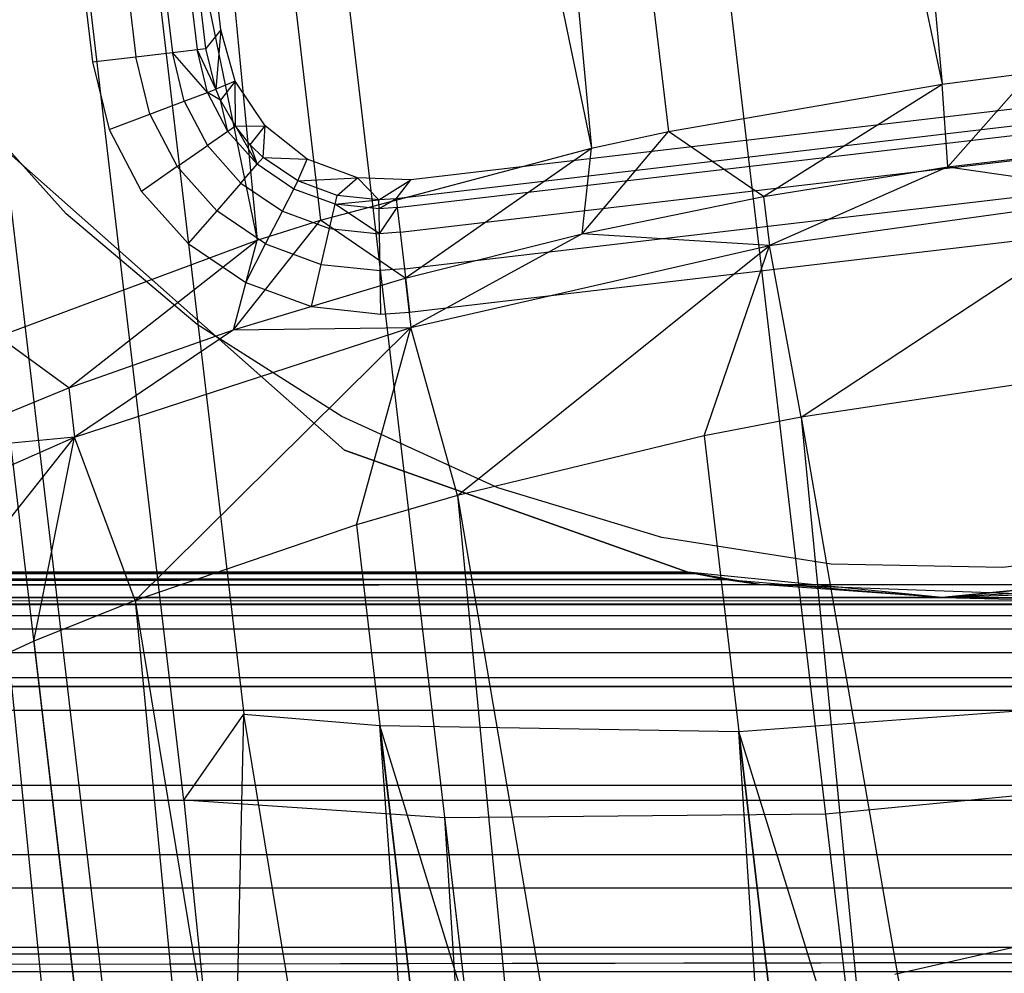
# Model space of a CAD drawing. Extents: x -23.4 to 23.6, y 0.3 to 4.
# Tile 98 of 189: x -15.762 to -15.422, y 2.521 to 2.849. Entities that reach past the tile are written whole.
import ezdxf

# ---------------------------------------------------------------- set-up
doc = ezdxf.new("R2010")
doc.units = 0
doc.header["$MEASUREMENT"] = 0
doc.layers.get('0').update_dxf_attribs({"color": 13, "linetype": 'CONTINUOUS'})

# ---------------------------------------------------------------- blocks, each defined once
blk = doc.blocks.new('FOURTY_V_PM_STL')
at = {"color": 0}
for p, q in [((-15.30431, 1.04851, -3.85626), (-15.64237, 3.92684, -2.18303)), ((-15.30431, 1.04851, -3.85626), (-15.64237, 3.92684, -2.18303)), ((-15.53997, 3.91235, -2.13741), (-15.44363, 2.82715, -2.7654)), ((-15.53997, 3.91235, -2.13741), (-15.44363, 2.82715, -2.7654)), ((-15.43233, 1.01931, -3.83189), (-15.77039, 3.89764, -2.15866)), ((-15.43233, 1.01931, -3.83189), (-15.77039, 3.89764, -2.15866)), ((-15.66493, 3.8921, -2.12783), (-15.44363, 2.82715, -2.7654)), ((-15.66493, 3.8921, -2.12783), (-15.44363, 2.82715, -2.7654)), ((-15.66493, 3.8921, -2.12783), (-15.53794, 2.81083, -2.75639)), ((-15.66493, 3.8921, -2.12783), (-15.53794, 2.81083, -2.75639)), ((-15.66493, 3.8921, -2.12783), (-15.56442, 2.80507, -2.75181)), ((-15.66493, 3.8921, -2.12783), (-15.56442, 2.80507, -2.75181)), ((-15.78481, 3.86148, -2.09937), (-15.56442, 2.80507, -2.75181)), ((-15.78481, 3.86148, -2.09937), (-15.56442, 2.80507, -2.75181)), ((-15.78481, 3.86148, -2.09937), (-15.65782, 2.78021, -2.72793)), ((-15.78481, 3.86148, -2.09937), (-15.65782, 2.78021, -2.72793)), ((-15.78481, 3.86148, -2.09937), (-15.67962, 2.77332, -2.72049)), ((-15.78481, 3.86148, -2.09937), (-15.67962, 2.77332, -2.72049)), ((-15.5525, 0.98012, -3.78877), (-15.89056, 3.85846, -2.11554)), ((-15.5525, 0.98012, -3.78877), (-15.89056, 3.85846, -2.11554)), ((-15.89596, 3.82141, -2.0529), (-15.67962, 2.77332, -2.72049)), ((-15.89596, 3.82141, -2.0529), (-15.67962, 2.77332, -2.72049)), ((-15.77341, 3.27828, -0.81005), (-15.72153, 2.83655, -0.81005)), ((-15.77341, 3.27828, -0.81005), (-15.72153, 2.83655, -0.81005)), ((-15.76077, 3.27977, -0.8185), (-15.70889, 2.83804, -0.8185)), ((-15.76077, 3.27977, -0.8185), (-15.70889, 2.83804, -0.8185)), ((-15.75227, 3.28076, -0.83115), (-15.70039, 2.83904, -0.83115)), ((-15.75227, 3.28076, -0.83115), (-15.70039, 2.83904, -0.83115)), ((-15.69732, 2.8394, -0.84611), (-15.7492, 3.28112, -0.84611)), ((-15.69732, 2.8394, -0.84611), (-15.7492, 3.28112, -0.84611)), ((-15.7883, 3.27653, -0.80709), (-15.73642, 2.83481, -0.80709)), ((-15.7883, 3.27653, -0.80709), (-15.73642, 2.83481, -0.80709)), ((-15.6922, 2.84588, -1.51575), (-15.74271, 3.276, -1.51575)), ((-15.6922, 2.84588, -1.51575), (-15.74271, 3.276, -1.51575)), ((-15.69539, 2.11369, -1.58894), (-15.82238, 3.19495, -0.96038)), ((-15.69539, 2.11369, -1.58894), (-15.82238, 3.19495, -0.96038)), ((-15.71359, 2.11686, -1.59809), (-15.82238, 3.19495, -0.96038)), ((-15.71359, 2.11686, -1.59809), (-15.82238, 3.19495, -0.96038)), ((-15.75191, 3.18559, -0.93004), (-15.6843, 2.60992, -1.26468)), ((-15.75191, 3.18559, -0.93004), (-15.6843, 2.60992, -1.26468)), ((-15.47049, 0.28183, -2.57098), (-15.80855, 3.16016, -0.89775)), ((-15.47049, 0.28183, -2.57098), (-15.80855, 3.16016, -0.89775)), ((-15.70493, 2.58032, -1.21793), (-15.77254, 3.15599, -0.88329)), ((-15.70493, 2.58032, -1.21793), (-15.77254, 3.15599, -0.88329)), ((-15.6922, 2.84588, -1.51575), (-15.69732, 2.8394, -0.84611)), ((-15.6922, 2.84588, -1.51575), (-15.69732, 2.8394, -0.84611)), ((-15.6922, 2.84588, -1.51575), (-15.6939, 2.82538, -0.84604)), ((-15.6922, 2.84588, -1.51575), (-15.6939, 2.82538, -0.84604)), ((-15.6872, 2.8281, -1.51575), (-15.6922, 2.84588, -1.51575)), ((-15.6872, 2.8281, -1.51575), (-15.6922, 2.84588, -1.51575)), ((-15.19654, 2.84464, -1.51575), (-15.62666, 2.79412, -1.51575)), ((-15.19654, 2.84464, -1.51575), (-15.62666, 2.79412, -1.51575)), ((-15.80826, 2.84149, -0.80709), (-15.64958, 2.70091, -0.80709)), ((-15.64958, 2.70091, -0.74016), (-15.80826, 2.84149, -0.74016)), ((-15.80826, 2.84149, -0.80709), (-15.64958, 2.70091, -0.80709)), ((-15.64958, 2.70091, -0.74016), (-15.80826, 2.84149, -0.74016)), ((-15.72153, 2.83655, -0.81005), (-15.70889, 2.83804, -0.8185)), ((-15.72153, 2.83655, -0.81005), (-15.70889, 2.83804, -0.8185)), ((-15.70889, 2.83804, -0.8185), (-15.70039, 2.83904, -0.83115)), ((-15.70889, 2.83804, -0.8185), (-15.70039, 2.83904, -0.83115)), ((-15.69681, 2.82427, -0.8311), (-15.70889, 2.83804, -0.8185)), ((-15.69681, 2.82427, -0.8311), (-15.70889, 2.83804, -0.8185)), ((-15.70482, 2.82124, -0.81847), (-15.70889, 2.83804, -0.8185)), ((-15.70482, 2.82124, -0.81847), (-15.70889, 2.83804, -0.8185)), ((-15.70039, 2.83904, -0.83115), (-15.69732, 2.8394, -0.84611)), ((-15.70039, 2.83904, -0.83115), (-15.69732, 2.8394, -0.84611)), ((-15.6939, 2.82538, -0.84604), (-15.70039, 2.83904, -0.83115)), ((-15.6939, 2.82538, -0.84604), (-15.70039, 2.83904, -0.83115)), ((-15.69681, 2.82427, -0.8311), (-15.70039, 2.83904, -0.83115)), ((-15.69681, 2.82427, -0.8311), (-15.70039, 2.83904, -0.83115)), ((-15.6939, 2.82538, -0.84604), (-15.69732, 2.8394, -0.84611)), ((-15.6939, 2.82538, -0.84604), (-15.69732, 2.8394, -0.84611)), ((-15.19005, 2.83952, -0.84611), (-15.63178, 2.78764, -0.84611)), ((-15.19005, 2.83952, -0.84611), (-15.63178, 2.78764, -0.84611)), ((-15.73642, 2.83481, -0.80709), (-15.72153, 2.83655, -0.81005)), ((-15.73642, 2.83481, -0.80709), (-15.72153, 2.83655, -0.81005)), ((-15.73642, 2.83481, -0.80709), (-15.73071, 2.81144, -0.80709)), ((-15.73642, 2.83481, -0.80709), (-15.73071, 2.81144, -0.80709)), ((-15.71671, 2.81674, -0.81004), (-15.72153, 2.83655, -0.81005)), ((-15.71671, 2.81674, -0.81004), (-15.72153, 2.83655, -0.81005)), ((-15.63142, 2.78456, -0.83115), (-15.18969, 2.83644, -0.83115)), ((-15.63142, 2.78456, -0.83115), (-15.18969, 2.83644, -0.83115)), ((-15.44363, 2.82715, -2.7654), (-15.41297, 2.83108, -2.76597)), ((-15.44363, 2.82715, -2.7654), (-15.41297, 2.83108, -2.76597)), ((-15.44163, 2.7986, -2.81824), (-15.41297, 2.83108, -2.76597)), ((-15.44163, 2.7986, -2.81824), (-15.41297, 2.83108, -2.76597)), ((-15.6872, 2.8281, -1.51575), (-15.6939, 2.82538, -0.84604)), ((-15.6872, 2.8281, -1.51575), (-15.6939, 2.82538, -0.84604)), ((-15.6872, 2.8281, -1.51575), (-15.69232, 2.82161, -0.84602)), ((-15.6872, 2.8281, -1.51575), (-15.69232, 2.82161, -0.84602)), ((-15.67694, 2.81273, -1.51575), (-15.6872, 2.8281, -1.51575)), ((-15.68718, 2.81261, -0.84599), (-15.6872, 2.8281, -1.51575)), ((-15.67694, 2.81273, -1.51575), (-15.6872, 2.8281, -1.51575)), ((-15.68718, 2.81261, -0.84599), (-15.6872, 2.8281, -1.51575)), ((-15.63042, 2.77606, -0.8185), (-15.18869, 2.82795, -0.8185)), ((-15.63042, 2.77606, -0.8185), (-15.18869, 2.82795, -0.8185)), ((-15.53794, 2.81083, -2.75639), (-15.44363, 2.82715, -2.7654)), ((-15.53794, 2.81083, -2.75639), (-15.44363, 2.82715, -2.7654)), ((-15.50513, 2.78839, -2.81351), (-15.44363, 2.82715, -2.7654)), ((-15.50513, 2.78839, -2.81351), (-15.44363, 2.82715, -2.7654)), ((-15.44163, 2.7986, -2.81824), (-15.44363, 2.82715, -2.7654)), ((-15.44163, 2.7986, -2.81824), (-15.44363, 2.82715, -2.7654)), ((-15.74551, 2.78246, -0.80709), (-15.785, 2.82645, -0.80709)), ((-15.74551, 2.78246, -0.80709), (-15.785, 2.82645, -0.80709)), ((-15.74551, 2.78246, -0.74803), (-15.785, 2.82645, -0.74803)), ((-15.74551, 2.78246, -0.74803), (-15.785, 2.82645, -0.74803)), ((-15.70482, 2.82124, -0.81847), (-15.69681, 2.82427, -0.8311)), ((-15.70482, 2.82124, -0.81847), (-15.69681, 2.82427, -0.8311)), ((-15.69681, 2.82427, -0.8311), (-15.6939, 2.82538, -0.84604)), ((-15.69681, 2.82427, -0.8311), (-15.6939, 2.82538, -0.84604)), ((-15.68975, 2.81082, -0.83107), (-15.69681, 2.82427, -0.8311)), ((-15.69232, 2.82161, -0.84602), (-15.69681, 2.82427, -0.8311)), ((-15.69232, 2.82161, -0.84602), (-15.69681, 2.82427, -0.8311)), ((-15.68975, 2.81082, -0.83107), (-15.69681, 2.82427, -0.8311)), ((-15.69232, 2.82161, -0.84602), (-15.6939, 2.82538, -0.84604)), ((-15.69232, 2.82161, -0.84602), (-15.6939, 2.82538, -0.84604)), ((-15.71671, 2.81674, -0.81004), (-15.70482, 2.82124, -0.81847)), ((-15.71671, 2.81674, -0.81004), (-15.70482, 2.82124, -0.81847)), ((-15.70482, 2.82124, -0.81847), (-15.69678, 2.80594, -0.81845)), ((-15.70482, 2.82124, -0.81847), (-15.69678, 2.80594, -0.81845)), ((-15.68718, 2.81261, -0.84599), (-15.69232, 2.82161, -0.84602)), ((-15.68718, 2.81261, -0.84599), (-15.69232, 2.82161, -0.84602)), ((-15.68975, 2.81082, -0.83107), (-15.69232, 2.82161, -0.84602)), ((-15.68975, 2.81082, -0.83107), (-15.69232, 2.82161, -0.84602)), ((-15.73071, 2.81144, -0.80709), (-15.71671, 2.81674, -0.81004)), ((-15.73071, 2.81144, -0.80709), (-15.71671, 2.81674, -0.81004)), ((-15.71671, 2.81674, -0.81004), (-15.70722, 2.79868, -0.81004)), ((-15.71671, 2.81674, -0.81004), (-15.70722, 2.79868, -0.81004)), ((-15.62893, 2.76342, -0.81005), (-15.18721, 2.8153, -0.81005)), ((-15.62893, 2.76342, -0.81005), (-15.18721, 2.8153, -0.81005)), ((-15.73071, 2.81144, -0.80709), (-15.71951, 2.79015, -0.80709)), ((-15.73071, 2.81144, -0.80709), (-15.71951, 2.79015, -0.80709)), ((-15.68975, 2.81082, -0.83107), (-15.69678, 2.80594, -0.81845)), ((-15.68975, 2.81082, -0.83107), (-15.69678, 2.80594, -0.81845)), ((-15.68718, 2.81261, -0.84599), (-15.68975, 2.81082, -0.83107)), ((-15.68718, 2.81261, -0.84599), (-15.68975, 2.81082, -0.83107)), ((-15.68975, 2.81082, -0.83107), (-15.67962, 2.79949, -0.83105)), ((-15.68975, 2.81082, -0.83107), (-15.67962, 2.79949, -0.83105)), ((-15.68718, 2.81261, -0.84599), (-15.67694, 2.81273, -1.51575)), ((-15.68718, 2.81261, -0.84599), (-15.67694, 2.81273, -1.51575)), ((-15.68207, 2.80624, -0.84598), (-15.68718, 2.81261, -0.84599)), ((-15.68718, 2.81261, -0.84599), (-15.67962, 2.79949, -0.83105)), ((-15.68718, 2.81261, -0.84599), (-15.67962, 2.79949, -0.83105)), ((-15.68207, 2.80624, -0.84598), (-15.68718, 2.81261, -0.84599)), ((-15.68207, 2.80624, -0.84598), (-15.67694, 2.81273, -1.51575)), ((-15.68207, 2.80624, -0.84598), (-15.67694, 2.81273, -1.51575)), ((-15.67756, 2.80184, -0.84597), (-15.67694, 2.81273, -1.51575)), ((-15.67756, 2.80184, -0.84597), (-15.67694, 2.81273, -1.51575)), ((-15.66245, 2.80127, -1.51575), (-15.67694, 2.81273, -1.51575)), ((-15.66245, 2.80127, -1.51575), (-15.67694, 2.81273, -1.51575)), ((-15.56763, 2.77556, -2.80407), (-15.53794, 2.81083, -2.75639)), ((-15.56763, 2.77556, -2.80407), (-15.53794, 2.81083, -2.75639)), ((-15.56442, 2.80507, -2.75181), (-15.53794, 2.81083, -2.75639)), ((-15.56442, 2.80507, -2.75181), (-15.53794, 2.81083, -2.75639)), ((-15.50513, 2.78839, -2.81351), (-15.53794, 2.81083, -2.75639)), ((-15.50513, 2.78839, -2.81351), (-15.53794, 2.81083, -2.75639)), ((-15.70722, 2.79868, -0.81004), (-15.69678, 2.80594, -0.81845)), ((-15.70722, 2.79868, -0.81004), (-15.69678, 2.80594, -0.81845)), ((-15.68526, 2.79304, -0.81845), (-15.69678, 2.80594, -0.81845)), ((-15.68526, 2.79304, -0.81845), (-15.69678, 2.80594, -0.81845)), ((-15.67756, 2.80184, -0.84597), (-15.68207, 2.80624, -0.84598)), ((-15.68207, 2.80624, -0.84598), (-15.67962, 2.79949, -0.83105)), ((-15.68207, 2.80624, -0.84598), (-15.67962, 2.79949, -0.83105)), ((-15.67756, 2.80184, -0.84597), (-15.68207, 2.80624, -0.84598)), ((-15.65782, 2.78021, -2.72793), (-15.56442, 2.80507, -2.75181)), ((-15.65782, 2.78021, -2.72793), (-15.56442, 2.80507, -2.75181)), ((-15.62868, 2.76021, -2.78999), (-15.56442, 2.80507, -2.75181)), ((-15.62868, 2.76021, -2.78999), (-15.56442, 2.80507, -2.75181)), ((-15.56763, 2.77556, -2.80407), (-15.56442, 2.80507, -2.75181)), ((-15.56763, 2.77556, -2.80407), (-15.56442, 2.80507, -2.75181)), ((-15.44163, 2.7986, -2.81824), (-15.37757, 2.80612, -2.81824)), ((-15.44163, 2.7986, -2.81824), (-15.37757, 2.80612, -2.81824)), ((-15.67962, 2.79949, -0.83105), (-15.67756, 2.80184, -0.84597)), ((-15.67962, 2.79949, -0.83105), (-15.67756, 2.80184, -0.84597)), ((-15.66562, 2.79374, -0.84598), (-15.67756, 2.80184, -0.84597)), ((-15.67756, 2.80184, -0.84597), (-15.66245, 2.80127, -1.51575)), ((-15.67756, 2.80184, -0.84597), (-15.66245, 2.80127, -1.51575)), ((-15.66562, 2.79374, -0.84598), (-15.67756, 2.80184, -0.84597)), ((-15.66562, 2.79374, -0.84598), (-15.66245, 2.80127, -1.51575)), ((-15.66562, 2.79374, -0.84598), (-15.66245, 2.80127, -1.51575)), ((-15.64512, 2.79486, -1.51575), (-15.66245, 2.80127, -1.51575)), ((-15.64512, 2.79486, -1.51575), (-15.66245, 2.80127, -1.51575)), ((-15.62719, 2.74854, -0.80709), (-15.18546, 2.80042, -0.80709)), ((-15.62719, 2.74854, -0.80709), (-15.18546, 2.80042, -0.80709)), ((-15.70722, 2.79868, -0.81004), (-15.71951, 2.79015, -0.80709)), ((-15.70722, 2.79868, -0.81004), (-15.71951, 2.79015, -0.80709)), ((-15.70722, 2.79868, -0.81004), (-15.69363, 2.78347, -0.81004)), ((-15.70722, 2.79868, -0.81004), (-15.69363, 2.78347, -0.81004)), ((-15.68526, 2.79304, -0.81845), (-15.67962, 2.79949, -0.83105)), ((-15.68526, 2.79304, -0.81845), (-15.67962, 2.79949, -0.83105)), ((-15.66705, 2.79095, -0.83106), (-15.67962, 2.79949, -0.83105)), ((-15.66705, 2.79095, -0.83106), (-15.67962, 2.79949, -0.83105)), ((-15.50513, 2.78839, -2.81351), (-15.44163, 2.7986, -2.81824)), ((-15.50513, 2.78839, -2.81351), (-15.44163, 2.7986, -2.81824)), ((-15.44163, 2.7986, -2.81824), (-15.50314, 2.77146, -2.82335)), ((-15.44163, 2.7986, -2.81824), (-15.50314, 2.77146, -2.82335)), ((-15.44163, 2.7986, -2.81824), (-15.37558, 2.78919, -2.82809)), ((-15.44163, 2.7986, -2.81824), (-15.37558, 2.78919, -2.82809)), ((-15.68526, 2.79304, -0.81845), (-15.69363, 2.78347, -0.81004)), ((-15.68526, 2.79304, -0.81845), (-15.69363, 2.78347, -0.81004)), ((-15.68526, 2.79304, -0.81845), (-15.67096, 2.78333, -0.81845)), ((-15.68526, 2.79304, -0.81845), (-15.67096, 2.78333, -0.81845)), ((-15.66705, 2.79095, -0.83106), (-15.66562, 2.79374, -0.84598)), ((-15.66705, 2.79095, -0.83106), (-15.66562, 2.79374, -0.84598)), ((-15.66562, 2.79374, -0.84598), (-15.64512, 2.79486, -1.51575)), ((-15.66562, 2.79374, -0.84598), (-15.64512, 2.79486, -1.51575)), ((-15.65207, 2.78877, -0.84602), (-15.66562, 2.79374, -0.84598)), ((-15.65207, 2.78877, -0.84602), (-15.66562, 2.79374, -0.84598)), ((-15.65207, 2.78877, -0.84602), (-15.64512, 2.79486, -1.51575)), ((-15.65207, 2.78877, -0.84602), (-15.64512, 2.79486, -1.51575)), ((-15.62666, 2.79412, -1.51575), (-15.64512, 2.79486, -1.51575)), ((-15.63772, 2.78724, -0.84608), (-15.64512, 2.79486, -1.51575)), ((-15.62666, 2.79412, -1.51575), (-15.64512, 2.79486, -1.51575)), ((-15.63772, 2.78724, -0.84608), (-15.64512, 2.79486, -1.51575)), ((-15.63772, 2.78724, -0.84608), (-15.62666, 2.79412, -1.51575)), ((-15.63772, 2.78724, -0.84608), (-15.62666, 2.79412, -1.51575)), ((-15.63178, 2.78764, -0.84611), (-15.62666, 2.79412, -1.51575)), ((-15.63178, 2.78764, -0.84611), (-15.62666, 2.79412, -1.51575)), ((-15.71951, 2.79015, -0.80709), (-15.70348, 2.77222, -0.80709)), ((-15.71951, 2.79015, -0.80709), (-15.70348, 2.77222, -0.80709)), ((-15.67096, 2.78333, -0.81845), (-15.66705, 2.79095, -0.83106)), ((-15.67096, 2.78333, -0.81845), (-15.66705, 2.79095, -0.83106)), ((-15.65278, 2.78573, -0.83109), (-15.66705, 2.79095, -0.83106)), ((-15.65278, 2.78573, -0.83109), (-15.66705, 2.79095, -0.83106)), ((-15.65278, 2.78573, -0.83109), (-15.65207, 2.78877, -0.84602)), ((-15.65278, 2.78573, -0.83109), (-15.65207, 2.78877, -0.84602)), ((-15.65278, 2.78573, -0.83109), (-15.63772, 2.78724, -0.84608)), ((-15.65278, 2.78573, -0.83109), (-15.63772, 2.78724, -0.84608)), ((-15.63772, 2.78724, -0.84608), (-15.65207, 2.78877, -0.84602)), ((-15.63772, 2.78724, -0.84608), (-15.65207, 2.78877, -0.84602)), ((-15.63178, 2.78764, -0.84611), (-15.63772, 2.78724, -0.84608)), ((-15.63178, 2.78764, -0.84611), (-15.63772, 2.78724, -0.84608)), ((-15.63767, 2.78414, -0.83113), (-15.63772, 2.78724, -0.84608)), ((-15.63767, 2.78414, -0.83113), (-15.63772, 2.78724, -0.84608)), ((-15.63178, 2.78764, -0.84611), (-15.63767, 2.78414, -0.83113)), ((-15.63178, 2.78764, -0.84611), (-15.63767, 2.78414, -0.83113)), ((-15.63178, 2.78764, -0.84611), (-15.63142, 2.78456, -0.83115)), ((-15.63178, 2.78764, -0.84611), (-15.63142, 2.78456, -0.83115)), ((-15.56763, 2.77556, -2.80407), (-15.50513, 2.78839, -2.81351)), ((-15.56763, 2.77556, -2.80407), (-15.50513, 2.78839, -2.81351)), ((-15.50513, 2.78839, -2.81351), (-15.50314, 2.77146, -2.82335)), ((-15.50513, 2.78839, -2.81351), (-15.50314, 2.77146, -2.82335)), ((-15.50314, 2.77146, -2.82335), (-15.37558, 2.78919, -2.82809)), ((-15.50314, 2.77146, -2.82335), (-15.37558, 2.78919, -2.82809)), ((-15.49218, 2.71239, -2.82189), (-15.37558, 2.78919, -2.82809)), ((-15.49218, 2.71239, -2.82189), (-15.37558, 2.78919, -2.82809)), ((-15.69363, 2.78347, -0.81004), (-15.70348, 2.77222, -0.80709)), ((-15.69363, 2.78347, -0.81004), (-15.70348, 2.77222, -0.80709)), ((-15.67676, 2.77202, -0.81004), (-15.69363, 2.78347, -0.81004)), ((-15.67676, 2.77202, -0.81004), (-15.69363, 2.78347, -0.81004)), ((-15.67676, 2.77202, -0.81004), (-15.67096, 2.78333, -0.81845)), ((-15.67676, 2.77202, -0.81004), (-15.67096, 2.78333, -0.81845)), ((-15.67096, 2.78333, -0.81845), (-15.65472, 2.77739, -0.81846)), ((-15.67096, 2.78333, -0.81845), (-15.65472, 2.77739, -0.81846)), ((-15.65472, 2.77739, -0.81846), (-15.65278, 2.78573, -0.83109)), ((-15.65472, 2.77739, -0.81846), (-15.65278, 2.78573, -0.83109)), ((-15.63767, 2.78414, -0.83113), (-15.65278, 2.78573, -0.83109)), ((-15.63753, 2.77558, -0.81849), (-15.65278, 2.78573, -0.83109)), ((-15.63767, 2.78414, -0.83113), (-15.65278, 2.78573, -0.83109)), ((-15.63753, 2.77558, -0.81849), (-15.65278, 2.78573, -0.83109)), ((-15.63142, 2.78456, -0.83115), (-15.63767, 2.78414, -0.83113)), ((-15.63142, 2.78456, -0.83115), (-15.63767, 2.78414, -0.83113)), ((-15.63753, 2.77558, -0.81849), (-15.63767, 2.78414, -0.83113)), ((-15.63753, 2.77558, -0.81849), (-15.63767, 2.78414, -0.83113)), ((-15.63753, 2.77558, -0.81849), (-15.63142, 2.78456, -0.83115)), ((-15.63753, 2.77558, -0.81849), (-15.63142, 2.78456, -0.83115)), ((-15.63142, 2.78456, -0.83115), (-15.63042, 2.77606, -0.8185)), ((-15.63142, 2.78456, -0.83115), (-15.63042, 2.77606, -0.8185)), ((-15.7004, 2.74427, -0.80709), (-15.74551, 2.78246, -0.80709)), ((-15.74551, 2.78246, -0.80709), (-15.74551, 2.78246, -0.74803)), ((-15.7004, 2.74427, -0.80709), (-15.74551, 2.78246, -0.80709)), ((-15.7004, 2.74427, -0.74803), (-15.74551, 2.78246, -0.74803)), ((-15.74551, 2.78246, -0.80709), (-15.74551, 2.78246, -0.74803)), ((-15.7004, 2.74427, -0.74803), (-15.74551, 2.78246, -0.74803)), ((-15.68782, 2.74244, -2.77139), (-15.65782, 2.78021, -2.72793)), ((-15.68782, 2.74244, -2.77139), (-15.65782, 2.78021, -2.72793)), ((-15.67962, 2.77332, -2.72049), (-15.65782, 2.78021, -2.72793)), ((-15.67962, 2.77332, -2.72049), (-15.65782, 2.78021, -2.72793)), ((-15.62868, 2.76021, -2.78999), (-15.65782, 2.78021, -2.72793)), ((-15.62868, 2.76021, -2.78999), (-15.65782, 2.78021, -2.72793)), ((-15.6576, 2.76501, -0.81004), (-15.65472, 2.77739, -0.81846)), ((-15.6576, 2.76501, -0.81004), (-15.65472, 2.77739, -0.81846)), ((-15.65472, 2.77739, -0.81846), (-15.63753, 2.77558, -0.81849)), ((-15.65472, 2.77739, -0.81846), (-15.63753, 2.77558, -0.81849)), ((-15.63042, 2.77606, -0.8185), (-15.63753, 2.77558, -0.81849)), ((-15.63042, 2.77606, -0.8185), (-15.63753, 2.77558, -0.81849)), ((-15.63042, 2.77606, -0.8185), (-15.62893, 2.76342, -0.81005)), ((-15.63042, 2.77606, -0.8185), (-15.62893, 2.76342, -0.81005)), ((-15.76897, 2.74015, -2.68146), (-15.67962, 2.77332, -2.72049)), ((-15.76897, 2.74015, -2.68146), (-15.67962, 2.77332, -2.72049)), ((-15.74464, 2.7224, -2.74838), (-15.67962, 2.77332, -2.72049)), ((-15.74464, 2.7224, -2.74838), (-15.67962, 2.77332, -2.72049)), ((-15.68782, 2.74244, -2.77139), (-15.67962, 2.77332, -2.72049)), ((-15.68782, 2.74244, -2.77139), (-15.67962, 2.77332, -2.72049)), ((-15.63732, 2.76286, -0.81005), (-15.63753, 2.77558, -0.81849)), ((-15.63732, 2.76286, -0.81005), (-15.63753, 2.77558, -0.81849)), ((-15.62868, 2.76021, -2.78999), (-15.56763, 2.77556, -2.80407)), ((-15.62868, 2.76021, -2.78999), (-15.56763, 2.77556, -2.80407)), ((-15.56763, 2.77556, -2.80407), (-15.62669, 2.74328, -2.79984)), ((-15.56763, 2.77556, -2.80407), (-15.62669, 2.74328, -2.79984)), ((-15.50314, 2.77146, -2.82335), (-15.56763, 2.77556, -2.80407)), ((-15.50314, 2.77146, -2.82335), (-15.56763, 2.77556, -2.80407)), ((-15.70348, 2.77222, -0.80709), (-15.68358, 2.75871, -0.80709)), ((-15.70348, 2.77222, -0.80709), (-15.68358, 2.75871, -0.80709)), ((-15.68358, 2.75871, -0.80709), (-15.67676, 2.77202, -0.81004)), ((-15.68358, 2.75871, -0.80709), (-15.67676, 2.77202, -0.81004)), ((-15.67676, 2.77202, -0.81004), (-15.6576, 2.76501, -0.81004)), ((-15.67676, 2.77202, -0.81004), (-15.6576, 2.76501, -0.81004)), ((-15.62669, 2.74328, -2.79984), (-15.50314, 2.77146, -2.82335)), ((-15.62669, 2.74328, -2.79984), (-15.50314, 2.77146, -2.82335)), ((-15.6106, 2.68538, -2.79935), (-15.50314, 2.77146, -2.82335)), ((-15.6106, 2.68538, -2.79935), (-15.50314, 2.77146, -2.82335)), ((-15.52561, 2.70586, -2.81741), (-15.50314, 2.77146, -2.82335)), ((-15.52561, 2.70586, -2.81741), (-15.50314, 2.77146, -2.82335)), ((-15.49218, 2.71239, -2.82189), (-15.50314, 2.77146, -2.82335)), ((-15.49218, 2.71239, -2.82189), (-15.50314, 2.77146, -2.82335)), ((-15.661, 2.75043, -0.80709), (-15.6576, 2.76501, -0.81004)), ((-15.661, 2.75043, -0.80709), (-15.6576, 2.76501, -0.81004)), ((-15.6576, 2.76501, -0.81004), (-15.63732, 2.76286, -0.81005)), ((-15.6576, 2.76501, -0.81004), (-15.63732, 2.76286, -0.81005)), ((-15.62893, 2.76342, -0.81005), (-15.63732, 2.76286, -0.81005)), ((-15.62893, 2.76342, -0.81005), (-15.63732, 2.76286, -0.81005)), ((-15.63708, 2.74788, -0.80709), (-15.63732, 2.76286, -0.81005)), ((-15.63708, 2.74788, -0.80709), (-15.63732, 2.76286, -0.81005)), ((-15.62893, 2.76342, -0.81005), (-15.62719, 2.74854, -0.80709)), ((-15.62893, 2.76342, -0.81005), (-15.62719, 2.74854, -0.80709)), ((-15.68782, 2.74244, -2.77139), (-15.62868, 2.76021, -2.78999)), ((-15.68782, 2.74244, -2.77139), (-15.62868, 2.76021, -2.78999)), ((-15.62868, 2.76021, -2.78999), (-15.62669, 2.74328, -2.79984)), ((-15.62868, 2.76021, -2.78999), (-15.62669, 2.74328, -2.79984)), ((-15.68358, 2.75871, -0.80709), (-15.661, 2.75043, -0.80709)), ((-15.68358, 2.75871, -0.80709), (-15.661, 2.75043, -0.80709)), ((-15.661, 2.75043, -0.80709), (-15.63708, 2.74788, -0.80709)), ((-15.661, 2.75043, -0.80709), (-15.63708, 2.74788, -0.80709)), ((-15.63708, 2.74788, -0.80709), (-15.62719, 2.74854, -0.80709)), ((-15.63708, 2.74788, -0.80709), (-15.62719, 2.74854, -0.80709)), ((-15.74464, 2.7224, -2.74838), (-15.68782, 2.74244, -2.77139)), ((-15.74464, 2.7224, -2.74838), (-15.68782, 2.74244, -2.77139)), ((-15.74265, 2.70546, -2.75822), (-15.62669, 2.74328, -2.79984)), ((-15.74265, 2.70546, -2.75822), (-15.62669, 2.74328, -2.79984)), ((-15.68782, 2.74244, -2.77139), (-15.74265, 2.70546, -2.75822)), ((-15.68782, 2.74244, -2.77139), (-15.74265, 2.70546, -2.75822)), ((-15.72176, 2.64913, -2.75946), (-15.62669, 2.74328, -2.79984)), ((-15.72176, 2.64913, -2.75946), (-15.62669, 2.74328, -2.79984)), ((-15.65051, 2.71257, -0.80709), (-15.7004, 2.74427, -0.80709)), ((-15.7004, 2.74427, -0.80709), (-15.7004, 2.74427, -0.74803)), ((-15.65051, 2.71257, -0.80709), (-15.7004, 2.74427, -0.80709)), ((-15.65051, 2.71257, -0.74803), (-15.7004, 2.74427, -0.74803)), ((-15.7004, 2.74427, -0.80709), (-15.7004, 2.74427, -0.74803)), ((-15.65051, 2.71257, -0.74803), (-15.7004, 2.74427, -0.74803)), ((-15.68782, 2.74244, -2.77139), (-15.62669, 2.74328, -2.79984)), ((-15.68782, 2.74244, -2.77139), (-15.62669, 2.74328, -2.79984)), ((-15.64549, 2.67524, -2.78895), (-15.62669, 2.74328, -2.79984)), ((-15.64549, 2.67524, -2.78895), (-15.62669, 2.74328, -2.79984)), ((-15.6106, 2.68538, -2.79935), (-15.62669, 2.74328, -2.79984)), ((-15.6106, 2.68538, -2.79935), (-15.62669, 2.74328, -2.79984)), ((-15.74464, 2.7224, -2.74838), (-15.76897, 2.74015, -2.68146)), ((-15.74464, 2.7224, -2.74838), (-15.76897, 2.74015, -2.68146)), ((-15.40064, 2.72611, -2.82699), (-15.49218, 2.71239, -2.82189)), ((-15.40064, 2.72611, -2.82699), (-15.49218, 2.71239, -2.82189)), ((-15.79873, 2.70021, -2.72114), (-15.74464, 2.7224, -2.74838)), ((-15.79873, 2.70021, -2.72114), (-15.74464, 2.7224, -2.74838)), ((-15.74464, 2.7224, -2.74838), (-15.74265, 2.70546, -2.75822)), ((-15.74464, 2.7224, -2.74838), (-15.74265, 2.70546, -2.75822)), ((-15.59677, 2.68796, -0.80709), (-15.65051, 2.71257, -0.80709)), ((-15.65051, 2.71257, -0.80709), (-15.65051, 2.71257, -0.74803)), ((-15.59677, 2.68796, -0.80709), (-15.65051, 2.71257, -0.80709)), ((-15.59677, 2.68796, -0.74803), (-15.65051, 2.71257, -0.74803)), ((-15.65051, 2.71257, -0.80709), (-15.65051, 2.71257, -0.74803)), ((-15.59677, 2.68796, -0.74803), (-15.65051, 2.71257, -0.74803)), ((-15.49218, 2.71239, -2.82189), (-15.52561, 2.70586, -2.81741)), ((-15.49218, 2.71239, -2.82189), (-15.52561, 2.70586, -2.81741)), ((-15.49218, 2.71239, -2.82189), (-15.20191, 1.03402, -3.81064)), ((-15.49218, 2.71239, -2.82189), (-15.20191, 1.03402, -3.81064)), ((-15.49218, 2.71239, -2.82189), (-15.32687, 1.01377, -3.80106)), ((-15.49218, 2.71239, -2.82189), (-15.32687, 1.01377, -3.80106)), ((-15.84771, 2.65911, -2.6997), (-15.74265, 2.70546, -2.75822)), ((-15.84771, 2.65911, -2.6997), (-15.74265, 2.70546, -2.75822)), ((-15.82246, 2.6047, -2.70336), (-15.74265, 2.70546, -2.75822)), ((-15.82246, 2.6047, -2.70336), (-15.74265, 2.70546, -2.75822)), ((-15.74265, 2.70546, -2.75822), (-15.79873, 2.70021, -2.72114)), ((-15.74265, 2.70546, -2.75822), (-15.79873, 2.70021, -2.72114)), ((-15.75664, 2.63517, -2.74249), (-15.74265, 2.70546, -2.75822)), ((-15.75664, 2.63517, -2.74249), (-15.74265, 2.70546, -2.75822)), ((-15.72176, 2.64913, -2.75946), (-15.74265, 2.70546, -2.75822)), ((-15.72176, 2.64913, -2.75946), (-15.74265, 2.70546, -2.75822)), ((-15.52561, 2.70586, -2.81741), (-15.6106, 2.68538, -2.79935)), ((-15.52561, 2.70586, -2.81741), (-15.6106, 2.68538, -2.79935)), ((-15.52561, 2.70586, -2.81741), (-15.32687, 1.01377, -3.80106)), ((-15.52561, 2.70586, -2.81741), (-15.32687, 1.01377, -3.80106)), ((-15.64958, 2.70091, -0.80709), (-15.53128, 2.65891, -0.80709)), ((-15.53128, 2.65891, -0.74016), (-15.64958, 2.70091, -0.74016)), ((-15.64958, 2.70091, -0.80709), (-15.53128, 2.65891, -0.80709)), ((-15.64958, 2.70091, -0.80709), (-15.64958, 2.70091, -0.74016)), ((-15.53128, 2.65891, -0.74016), (-15.64958, 2.70091, -0.74016)), ((-15.64958, 2.70091, -0.80709), (-15.64958, 2.70091, -0.74016)), ((-15.54018, 2.67089, -0.80709), (-15.59677, 2.68796, -0.80709)), ((-15.59677, 2.68796, -0.80709), (-15.59677, 2.68796, -0.74803)), ((-15.54018, 2.67089, -0.80709), (-15.59677, 2.68796, -0.80709)), ((-15.54018, 2.67089, -0.74803), (-15.59677, 2.68796, -0.74803)), ((-15.59677, 2.68796, -0.80709), (-15.59677, 2.68796, -0.74803)), ((-15.54018, 2.67089, -0.74803), (-15.59677, 2.68796, -0.74803)), ((-15.6106, 2.68538, -2.79935), (-15.64549, 2.67524, -2.78895)), ((-15.6106, 2.68538, -2.79935), (-15.64549, 2.67524, -2.78895)), ((-15.6106, 2.68538, -2.79935), (-15.32687, 1.01377, -3.80106)), ((-15.6106, 2.68538, -2.79935), (-15.32687, 1.01377, -3.80106)), ((-15.6106, 2.68538, -2.79935), (-15.44675, 0.98315, -3.7726)), ((-15.6106, 2.68538, -2.79935), (-15.44675, 0.98315, -3.7726)), ((-15.64549, 2.67524, -2.78895), (-15.72176, 2.64913, -2.75946)), ((-15.64549, 2.67524, -2.78895), (-15.72176, 2.64913, -2.75946)), ((-15.64549, 2.67524, -2.78895), (-15.44675, 0.98315, -3.7726)), ((-15.64549, 2.67524, -2.78895), (-15.44675, 0.98315, -3.7726)), ((-15.48179, 2.66169, -0.80709), (-15.54018, 2.67089, -0.80709)), ((-15.54018, 2.67089, -0.80709), (-15.54018, 2.67089, -0.74803)), ((-15.48179, 2.66169, -0.80709), (-15.54018, 2.67089, -0.80709)), ((-15.48179, 2.66169, -0.74803), (-15.54018, 2.67089, -0.74803)), ((-15.54018, 2.67089, -0.80709), (-15.54018, 2.67089, -0.74803)), ((-15.48179, 2.66169, -0.74803), (-15.54018, 2.67089, -0.74803)), ((-15.36399, 2.66743, -0.80709), (-15.4227, 2.66053, -0.80709)), ((-15.36399, 2.66743, -0.80709), (-15.4227, 2.66053, -0.80709)), ((-15.36399, 2.66743, -0.74803), (-15.4227, 2.66053, -0.74803)), ((-15.36399, 2.66743, -0.74803), (-15.4227, 2.66053, -0.74803)), ((-15.4227, 2.66053, -0.80709), (-15.48179, 2.66169, -0.80709)), ((-15.48179, 2.66169, -0.80709), (-15.48179, 2.66169, -0.74803)), ((-15.4227, 2.66053, -0.80709), (-15.48179, 2.66169, -0.80709)), ((-15.4227, 2.66053, -0.74803), (-15.48179, 2.66169, -0.74803)), ((-15.48179, 2.66169, -0.80709), (-15.48179, 2.66169, -0.74803)), ((-15.4227, 2.66053, -0.74803), (-15.48179, 2.66169, -0.74803)), ((-15.5312, 2.6589, -0.65042), (-18.902, 2.65842, -0.65399)), ((-18.902, 2.65842, -0.65399), (-15.53123, 2.6589, -0.64895)), ((-18.902, 2.65842, -0.65399), (-15.53123, 2.6589, -0.64895)), ((-15.5312, 2.6589, -0.65042), (-18.902, 2.65842, -0.65399)), ((-15.53051, 2.65876, -0.64715), (-18.902, 2.65842, -0.65399)), ((-15.53051, 2.65876, -0.64715), (-18.902, 2.65842, -0.65399)), ((-18.902, 2.65842, -0.65399), (-15.53028, 2.65871, -0.6524)), ((-18.902, 2.65842, -0.65399), (-15.53028, 2.65871, -0.6524)), ((-15.52879, 2.65842, -0.64523), (-18.902, 2.65842, -0.65399)), ((-15.52879, 2.65842, -0.64523), (-18.902, 2.65842, -0.65399)), ((-18.902, 2.65842, -0.64523), (-15.52879, 2.65842, -0.64523)), ((-18.902, 2.65842, -0.64523), (-15.52879, 2.65842, -0.64523)), ((-18.902, 2.65842, -0.65399), (-15.52879, 2.65842, -0.65399)), ((-18.902, 2.65842, -0.65399), (-15.52879, 2.65842, -0.65399)), ((-18.90051, 2.65871, -0.64681), (-15.52879, 2.65842, -0.64523)), ((-18.90051, 2.65871, -0.64681), (-15.52879, 2.65842, -0.64523)), ((-15.52879, 2.65842, -0.64523), (-18.90028, 2.65876, -0.65207)), ((-15.52879, 2.65842, -0.64523), (-18.90028, 2.65876, -0.65207)), ((-18.8996, 2.6589, -0.6488), (-15.52879, 2.65842, -0.64523)), ((-18.8996, 2.6589, -0.6488), (-15.52879, 2.65842, -0.64523)), ((-15.52879, 2.65842, -0.64523), (-18.89957, 2.6589, -0.65026)), ((-15.52879, 2.65842, -0.64523), (-18.89957, 2.6589, -0.65026)), ((-15.53128, 2.65891, -0.80709), (-18.89951, 2.65891, -0.80709)), ((-18.89951, 2.65891, -0.74016), (-15.53128, 2.65891, -0.74016)), ((-15.53128, 2.65891, -0.80709), (-18.89951, 2.65891, -0.80709)), ((-15.51777, 2.65641, -0.80708), (-18.89951, 2.65891, -0.80709)), ((-15.51777, 2.65641, -0.80708), (-18.89951, 2.65891, -0.80709)), ((-18.89951, 2.65891, -0.74016), (-15.53128, 2.65891, -0.74016)), ((-15.53128, 2.65891, -0.80709), (-15.51777, 2.65641, -0.80708)), ((-15.44374, 2.65018, -0.73918), (-15.53128, 2.65891, -0.74016)), ((-15.51777, 2.65641, -0.80708), (-15.53128, 2.65891, -0.74016)), ((-15.44374, 2.65018, -0.73918), (-15.53128, 2.65891, -0.74016)), ((-15.51777, 2.65641, -0.80708), (-15.53128, 2.65891, -0.74016)), ((-15.53128, 2.65891, -0.80709), (-15.51777, 2.65641, -0.80708)), ((-15.53128, 2.65891, -0.80709), (-15.53128, 2.65891, -0.74016)), ((-15.53128, 2.65891, -0.80709), (-15.53128, 2.65891, -0.74016)), ((-15.5312, 2.6589, -0.65042), (-15.53123, 2.6589, -0.64895)), ((-15.53051, 2.65876, -0.64715), (-15.53123, 2.6589, -0.64895)), ((-15.50631, 2.65462, -0.64961), (-15.53123, 2.6589, -0.64895)), ((-15.53051, 2.65876, -0.64715), (-15.53123, 2.6589, -0.64895)), ((-15.50631, 2.65462, -0.64961), (-15.53123, 2.6589, -0.64895)), ((-15.5312, 2.6589, -0.65042), (-15.53123, 2.6589, -0.64895)), ((-15.53028, 2.65871, -0.6524), (-15.5312, 2.6589, -0.65042)), ((-15.53028, 2.65871, -0.6524), (-15.5312, 2.6589, -0.65042)), ((-15.52879, 2.65842, -0.64523), (-15.53051, 2.65876, -0.64715)), ((-15.50631, 2.65462, -0.64961), (-15.53051, 2.65876, -0.64715)), ((-15.52879, 2.65842, -0.64523), (-15.53051, 2.65876, -0.64715)), ((-15.50631, 2.65462, -0.64961), (-15.53051, 2.65876, -0.64715)), ((-15.53028, 2.65871, -0.6524), (-15.52879, 2.65842, -0.65399)), ((-15.53028, 2.65871, -0.6524), (-15.52879, 2.65842, -0.65399)), ((-15.53028, 2.65871, -0.6524), (-15.50631, 2.65462, -0.64961)), ((-15.53028, 2.65871, -0.6524), (-15.50631, 2.65462, -0.64961)), ((-15.51795, 2.65644, -0.64005), (-15.52879, 2.65842, -0.64523)), ((-15.52879, 2.65842, -0.65399), (-15.51798, 2.65644, -0.65916)), ((-15.52879, 2.65842, -0.65399), (-15.51798, 2.65644, -0.65916)), ((-15.52879, 2.65842, -0.65399), (-15.50631, 2.65462, -0.64961)), ((-15.52879, 2.65842, -0.65399), (-15.50631, 2.65462, -0.64961)), ((-15.51795, 2.65644, -0.64005), (-15.52879, 2.65842, -0.64523)), ((-15.44374, 2.65018, -0.80681), (-15.35621, 2.65891, -0.80709)), ((-15.35621, 2.65891, -0.74016), (-15.44374, 2.65018, -0.73918)), ((-15.35621, 2.65891, -0.74016), (-15.44374, 2.65018, -0.73918)), ((-15.44374, 2.65018, -0.80681), (-15.35621, 2.65891, -0.80709)), ((-15.4227, 2.66053, -0.80709), (-15.4227, 2.66053, -0.74803)), ((-15.4227, 2.66053, -0.80709), (-15.4227, 2.66053, -0.74803)), ((18.89582, 2.65462, -0.66188), (-23.16028, 2.64777, -0.66734)), ((18.89582, 2.65462, -0.66188), (-23.16028, 2.64777, -0.66734)), ((-23.16028, 2.64777, -0.66734), (-15.50631, 2.65462, -0.66188)), ((-23.16028, 2.64777, -0.66734), (-15.50631, 2.65462, -0.66188)), ((-15.51777, 2.65641, -0.80708), (-18.98705, 2.65018, -0.80681)), ((-15.51777, 2.65641, -0.80708), (-18.98705, 2.65018, -0.80681)), ((-18.93861, 2.65283, -0.63538), (-15.50631, 2.65462, -0.63733)), ((-18.93861, 2.65283, -0.63538), (-15.50631, 2.65462, -0.63733)), ((-18.92448, 2.65462, -0.66188), (-15.50631, 2.65462, -0.66188)), ((-18.92448, 2.65462, -0.66188), (-15.50631, 2.65462, -0.66188)), ((-18.91282, 2.65644, -0.65916), (-15.51798, 2.65644, -0.65916)), ((-18.91282, 2.65644, -0.65916), (-15.51798, 2.65644, -0.65916)), ((-18.91279, 2.65645, -0.64007), (-15.51795, 2.65644, -0.64005)), ((-18.91279, 2.65645, -0.64007), (-15.51795, 2.65644, -0.64005)), ((-18.91279, 2.65645, -0.64007), (-15.50631, 2.65462, -0.63733)), ((-18.91279, 2.65645, -0.64007), (-15.50631, 2.65462, -0.63733)), ((-15.51798, 2.65644, -0.65916), (-15.50631, 2.65462, -0.66188)), ((-15.50631, 2.65462, -0.64961), (-15.51798, 2.65644, -0.65916)), ((-15.50631, 2.65462, -0.64961), (-15.51798, 2.65644, -0.65916)), ((-15.51798, 2.65644, -0.65916), (-15.50631, 2.65462, -0.66188)), ((-15.50631, 2.65462, -0.63733), (-15.51795, 2.65644, -0.64005)), ((-15.51795, 2.65644, -0.64005), (-15.50631, 2.65462, -0.64961)), ((-15.50631, 2.65462, -0.63733), (-15.51795, 2.65644, -0.64005)), ((-15.51795, 2.65644, -0.64005), (-15.50631, 2.65462, -0.64961)), ((-15.51777, 2.65641, -0.80708), (-15.44374, 2.65018, -0.80681)), ((-15.51777, 2.65641, -0.80708), (-15.44374, 2.65018, -0.80681)), ((-15.51777, 2.65641, -0.80708), (-15.44374, 2.65018, -0.73918)), ((-15.51777, 2.65641, -0.80708), (-15.44374, 2.65018, -0.73918)), ((-15.44374, 2.65018, -0.63325), (-15.50631, 2.65462, -0.63733)), ((-15.50631, 2.65462, -0.66188), (-15.38118, 2.65462, -0.66188)), ((-15.50631, 2.65462, -0.63733), (-15.50631, 2.65462, -0.64961)), ((-15.50631, 2.65462, -0.63733), (-15.50631, 2.65462, -0.64961)), ((-15.44374, 2.65018, -0.63325), (-15.50631, 2.65462, -0.63733)), ((-15.44374, 2.65018, -0.63325), (-15.50631, 2.65462, -0.64961)), ((-15.44374, 2.65018, -0.63325), (-15.50631, 2.65462, -0.64961)), ((-15.41238, 2.65129, -0.64756), (-15.50631, 2.65462, -0.64961)), ((-15.50631, 2.65462, -0.64961), (-15.50631, 2.65462, -0.66188)), ((-15.50631, 2.65462, -0.64961), (-15.50631, 2.65462, -0.66188)), ((-15.41238, 2.65129, -0.64756), (-15.50631, 2.65462, -0.64961)), ((-15.41238, 2.65129, -0.64756), (-15.50631, 2.65462, -0.66188)), ((-15.41238, 2.65129, -0.64756), (-15.50631, 2.65462, -0.66188)), ((-15.50631, 2.65462, -0.66188), (-15.38118, 2.65462, -0.66188)), ((-18.93861, 2.65283, -0.63538), (-15.44374, 2.65018, -0.63325)), ((-18.93861, 2.65283, -0.63538), (-15.44374, 2.65018, -0.63325)), ((-15.3953, 2.65283, -0.63538), (-15.44374, 2.65018, -0.63325)), ((-15.3953, 2.65283, -0.63538), (-15.44374, 2.65018, -0.63325)), ((-15.44374, 2.65018, -0.63325), (-15.41238, 2.65129, -0.64756)), ((-15.44374, 2.65018, -0.63325), (-15.41238, 2.65129, -0.64756)), ((-15.44374, 2.65018, -0.63325), (-23.16028, 2.64777, -0.63187)), ((-15.44374, 2.65018, -0.63325), (-23.16028, 2.64777, -0.63187)), ((-23.16028, 2.64777, -0.63187), (18.96571, 2.64907, -0.63256)), ((-23.16028, 2.64777, -0.63187), (18.96571, 2.64907, -0.63256)), ((-23.16028, 2.64777, -0.63187), (23.13893, 2.64777, -0.63187)), ((-23.16028, 2.64777, -0.63187), (23.13893, 2.64777, -0.63187)), ((23.13893, 2.64777, -0.66734), (-23.16028, 2.64777, -0.66734)), ((23.13893, 2.64777, -0.66734), (-23.16028, 2.64777, -0.66734)), ((-15.44374, 2.65018, -0.80681), (-18.98705, 2.65018, -0.80681)), ((-15.44374, 2.65018, -0.80681), (-18.98705, 2.65018, -0.80681)), ((-18.98705, 2.65018, -0.63325), (-15.44374, 2.65018, -0.63325)), ((-18.98705, 2.65018, -0.63325), (-15.44374, 2.65018, -0.63325)), ((-18.98705, 2.65018, -0.73918), (-15.44374, 2.65018, -0.73918)), ((-18.98705, 2.65018, -0.73918), (-15.44374, 2.65018, -0.73918)), ((-15.72176, 2.64913, -2.75946), (-15.75664, 2.63517, -2.74249)), ((-15.72176, 2.64913, -2.75946), (-15.75664, 2.63517, -2.74249)), ((-15.72176, 2.64913, -2.75946), (-15.44675, 0.98315, -3.7726)), ((-15.72176, 2.64913, -2.75946), (-15.44675, 0.98315, -3.7726)), ((-15.72176, 2.64913, -2.75946), (-15.5579, 0.94308, -3.72613)), ((-15.72176, 2.64913, -2.75946), (-15.5579, 0.94308, -3.72613)), ((-15.44374, 2.65018, -0.80681), (-13.90044, 2.61122, -0.79857)), ((-15.44374, 2.65018, -0.80681), (-13.90044, 2.61122, -0.79857)), ((-15.44374, 2.65018, -0.63325), (18.96571, 2.64907, -0.63256)), ((-15.44374, 2.65018, -0.63325), (18.96571, 2.64907, -0.63256)), ((-13.90044, 2.64385, -0.73716), (-15.44374, 2.65018, -0.73918)), ((-13.90044, 2.64385, -0.73716), (-15.44374, 2.65018, -0.73918)), ((-15.44374, 2.65018, -0.80681), (-15.44374, 2.65018, -0.73918)), ((-15.44374, 2.65018, -0.80681), (-15.44374, 2.65018, -0.73918)), ((-13.90044, 2.64385, -0.73716), (-23.16028, 2.64385, -0.73716)), ((-13.90044, 2.64385, -0.73716), (-23.16028, 2.64385, -0.73716)), ((23.13893, 2.63923, -0.62992), (-23.16028, 2.63923, -0.62992)), ((23.13893, 2.63923, -0.62992), (-23.16028, 2.63923, -0.62992)), ((23.13893, 2.63923, -0.66929), (-23.16028, 2.63923, -0.66929)), ((23.13893, 2.63923, -0.66929), (-23.16028, 2.63923, -0.66929)), ((-15.75664, 2.63517, -2.74249), (-15.82246, 2.6047, -2.70336)), ((-15.75664, 2.63517, -2.74249), (-15.82246, 2.6047, -2.70336)), ((-15.75664, 2.63517, -2.74249), (-15.5579, 0.94308, -3.72613)), ((-15.75664, 2.63517, -2.74249), (-15.5579, 0.94308, -3.72613)), ((23.13893, 2.63107, -0.72863), (-23.16028, 2.63107, -0.72863)), ((23.13893, 2.63107, -0.72863), (-23.16028, 2.63107, -0.72863)), ((23.13893, 2.62254, -0.71585), (-23.16028, 2.62254, -0.71585)), ((23.13893, 2.62254, -0.71585), (-23.16028, 2.62254, -0.71585)), ((23.13893, 2.61954, 0), (-23.16028, 2.61954, 0)), ((23.13893, 2.61954, 0), (-23.16028, 2.61954, 0)), ((-4.6406, 2.61954, -0.62992), (-23.16028, 2.61954, -0.62992)), ((-4.6406, 2.61954, -0.62992), (-23.16028, 2.61954, -0.62992)), ((23.13893, 2.61954, -0.66929), (-23.16028, 2.61954, -0.66929)), ((23.13893, 2.61954, -0.70079), (-23.16028, 2.61954, -0.70079)), ((23.13893, 2.61954, -0.66929), (-23.16028, 2.61954, -0.66929)), ((23.13893, 2.61954, -0.70079), (-23.16028, 2.61954, -0.70079)), ((-17.1633, 2.61954, -0.10827), (13.87909, 2.61954, -0.10827)), ((-17.1633, 2.61954, -0.10827), (13.87909, 2.61954, -0.10827)), ((17.14126, 2.61954, -0.20669), (-17.155, 2.61954, -0.20669)), ((17.14126, 2.61954, -0.20669), (-17.155, 2.61954, -0.20669)), ((-15.51365, 2.60405, -1.22011), (-15.38739, 2.61331, -1.21052)), ((-15.51365, 2.60405, -1.22011), (-15.38739, 2.61331, -1.21052)), ((-13.90044, 2.61122, -0.79857), (-23.16028, 2.61122, -0.79857)), ((-13.90044, 2.61122, -0.79857), (-23.16028, 2.61122, -0.79857)), ((-15.70493, 2.58032, -1.21793), (-15.6843, 2.60992, -1.26468)), ((-15.70493, 2.58032, -1.21793), (-15.6843, 2.60992, -1.26468)), ((-15.69539, 2.11369, -1.58894), (-15.6843, 2.60992, -1.26468)), ((-15.69539, 2.11369, -1.58894), (-15.6843, 2.60992, -1.26468)), ((-15.60079, 2.10211, -1.54992), (-15.6843, 2.60992, -1.26468)), ((-15.6843, 2.60992, -1.26468), (-15.63736, 2.60606, -1.24856)), ((-15.60079, 2.10211, -1.54992), (-15.6843, 2.60992, -1.26468)), ((-15.6843, 2.60992, -1.26468), (-15.63736, 2.60606, -1.24856)), ((-15.48136, 2.09793, -1.5186), (-15.63736, 2.60606, -1.24856)), ((-15.63736, 2.60606, -1.24856), (-15.51365, 2.60405, -1.22011)), ((-15.57798, 2.10046, -1.54248), (-15.63736, 2.60606, -1.24856)), ((-15.48136, 2.09793, -1.5186), (-15.63736, 2.60606, -1.24856)), ((-15.57798, 2.10046, -1.54248), (-15.63736, 2.60606, -1.24856)), ((-15.60079, 2.10211, -1.54992), (-15.63736, 2.60606, -1.24856)), ((-15.60079, 2.10211, -1.54992), (-15.63736, 2.60606, -1.24856)), ((-15.63736, 2.60606, -1.24856), (-15.51365, 2.60405, -1.22011)), ((-15.35875, 2.10443, -1.50501), (-15.51365, 2.60405, -1.22011)), ((-15.45427, 2.09845, -1.51402), (-15.51365, 2.60405, -1.22011)), ((-15.35875, 2.10443, -1.50501), (-15.51365, 2.60405, -1.22011)), ((-15.45427, 2.09845, -1.51402), (-15.51365, 2.60405, -1.22011)), ((-15.48136, 2.09793, -1.5186), (-15.51365, 2.60405, -1.22011)), ((-15.48136, 2.09793, -1.5186), (-15.51365, 2.60405, -1.22011)), ((-15.3508, 2.58823, -1.15999), (-15.48365, 2.57548, -1.1649)), ((-15.3508, 2.58823, -1.15999), (-15.48365, 2.57548, -1.1649)), ((-23.16028, 2.58548, -0.00608), (23.13893, 2.58548, -0.00608)), ((-23.16028, 2.58548, -0.00608), (23.13893, 2.58548, -0.00608)), ((-11.45427, 2.58017, -0.10827), (-17.17608, 2.58019, -0.20669)), ((-11.45427, 2.58017, -0.10827), (-17.17608, 2.58019, -0.20669)), ((11.56408, 2.58017, -0.20669), (-17.17608, 2.58019, -0.20669)), ((11.56408, 2.58017, -0.20669), (-17.17608, 2.58019, -0.20669)), ((-11.45427, 2.58017, -0.10827), (-17.16433, 2.58017, -0.19727)), ((-11.45427, 2.58017, -0.10827), (-17.16433, 2.58017, -0.19727)), ((-11.45427, 2.58017, -0.10827), (-17.15843, 2.58017, -0.10827)), ((-11.45427, 2.58017, -0.10827), (-17.15843, 2.58017, -0.10827)), ((-15.61496, 2.57423, -1.18927), (-15.70493, 2.58032, -1.21793)), ((-15.70493, 2.58032, -1.21793), (-15.47049, 0.28183, -2.57098)), ((-15.70493, 2.58032, -1.21793), (-15.47049, 0.28183, -2.57098)), ((-15.61496, 2.57423, -1.18927), (-15.70493, 2.58032, -1.21793)), ((-15.48365, 2.57548, -1.1649), (-15.61496, 2.57423, -1.18927)), ((-15.48365, 2.57548, -1.1649), (-15.61496, 2.57423, -1.18927)), ((-15.47049, 0.28183, -2.57098), (-15.61496, 2.57423, -1.18927)), ((-15.34451, 0.27156, -2.52785), (-15.61496, 2.57423, -1.18927)), ((-15.47049, 0.28183, -2.57098), (-15.61496, 2.57423, -1.18927)), ((-15.34451, 0.27156, -2.52785), (-15.61496, 2.57423, -1.18927)), ((-15.2132, 0.27282, -2.50349), (-15.48365, 2.57548, -1.1649)), ((-15.2132, 0.27282, -2.50349), (-15.48365, 2.57548, -1.1649)), ((23.13893, 2.56148, -0.76673), (-23.16028, 2.56148, -0.76673)), ((23.13893, 2.56148, -0.76673), (-23.16028, 2.56148, -0.76673)), ((23.13893, 2.54995, -0.02883), (-23.16028, 2.54995, -0.02883)), ((23.13893, 2.54995, -0.02883), (-23.16028, 2.54995, -0.02883)), ((-23.16028, 2.52963, -0.71698), (23.13893, 2.52963, -0.71698)), ((-23.16028, 2.52963, -0.71698), (23.13893, 2.52963, -0.71698)), ((-15.41111, 2.53133, -2.41287), (-15.45985, 2.52019, -2.40357)), ((-15.41111, 2.53133, -2.41287), (-15.45985, 2.52019, -2.40357)), ((-13.90044, 2.5272, -0.06436), (-23.16028, 2.5272, -0.06436)), ((-13.90044, 2.5272, -0.06436), (-23.16028, 2.5272, -0.06436)), ((-17.20802, 2.52118, -0.09491), (-13.90044, 2.5272, -0.06436)), ((-17.20802, 2.52118, -0.09491), (-13.90044, 2.5272, -0.06436)), ((-17.19718, 2.52112, -0.09677), (-13.90044, 2.5272, -0.06436)), ((-17.19718, 2.52112, -0.09677), (-13.90044, 2.5272, -0.06436)), ((23.13893, 2.52112, -0.66929), (-23.16028, 2.52112, -0.66929)), ((23.13893, 2.52112, -0.66929), (-23.16028, 2.52112, -0.66929)), ((-13.90044, 2.52112, -0.09843), (-17.19718, 2.52112, -0.09677)), ((-13.90044, 2.52112, -0.09843), (-17.19718, 2.52112, -0.09677)), ((-13.90044, 2.52112, -0.09843), (-17.19348, 2.52112, -0.09843)), ((-13.90044, 2.52112, -0.09843), (-17.19348, 2.52112, -0.09843))]:
    blk.add_line(p, q, dxfattribs=at)

msp = doc.modelspace()

# ---------------------------------------------------------------- block references
at = {"color": 0}
msp.add_blockref('FOURTY_V_PM_STL', (0, 0), dxfattribs=at)

doc.saveas('drawing.dxf')
